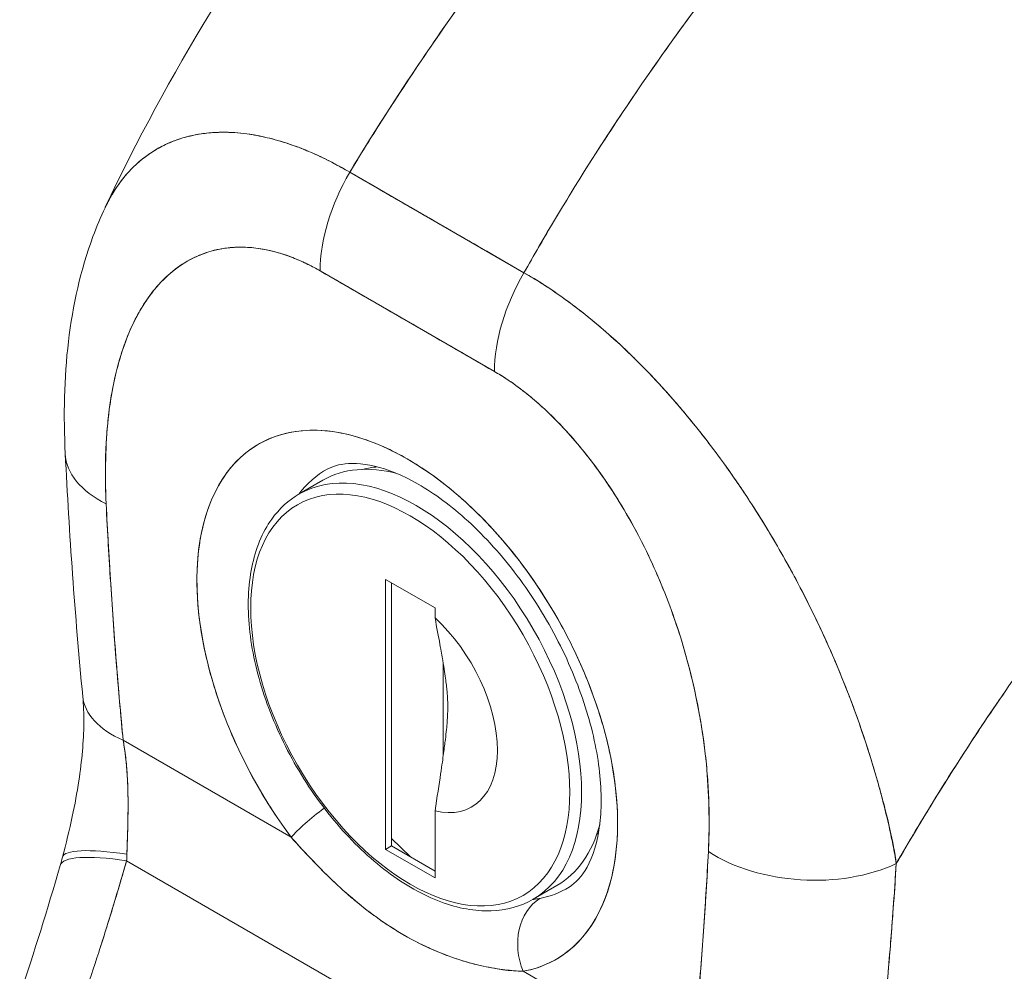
# Model space of a CAD drawing. Header units: inches. Extents: x 11 to 361, y 7 to 222.
# Tile 137 of 174: x 339.037 to 339.907, y 72.445 to 73.286. Entities that reach past the tile are written whole.
import ezdxf

# ---------------------------------------------------------------- set-up
doc = ezdxf.new("R2010")
doc.units = ezdxf.units.IN
doc.header["$LTSCALE"] = 22
doc.header["$MEASUREMENT"] = 0
doc.layers.add('Visible (ANSI)', color=7, linetype='Continuous', lineweight=5)
doc.layers.add('Visible Narrow (ANSI)', color=7, linetype='Continuous', lineweight=5)

msp = doc.modelspace()

# ---------------------------------------------------------------- linework, layer by layer
at = {"layer": 'Visible (ANSI)'}
for p, q in [((339.21864, 73.18637), (339.21865, 73.18638)), ((339.32891, 73.15109), (339.4828, 73.06224)), ((339.45545, 73.07804), (339.45545, 73.07803)), ((339.46642, 73.0717), (339.46642, 73.0717)), ((339.46644, 73.0717), (339.46644, 73.07169)), ((339.45667, 72.97513), (339.30279, 73.06397)), ((339.5001, 73.05186), (339.5001, 73.0518)), ((339.46678, 73.02811), (339.46678, 73.02811)), ((339.59043, 72.97653), (339.59042, 72.97653)), ((339.59086, 72.97609), (339.59085, 72.97608)), ((339.59208, 72.97481), (339.59209, 72.97481)), ((339.59883, 72.96771), (339.59882, 72.96771)), ((339.60441, 72.96167), (339.60441, 72.96166)), ((339.28428, 72.86693), (339.30528, 72.87905)), ((339.56826, 72.85785), (339.56826, 72.85785)), ((339.57029, 72.8545), (339.57029, 72.85449)), ((339.68561, 72.85522), (339.68561, 72.85522)), ((339.40422, 72.76627), (339.36048, 72.79153)), ((339.36048, 72.79153), (339.36048, 72.5531)), ((339.36573, 72.7885), (339.36573, 72.55613)), ((339.40422, 72.75756), (339.40422, 72.76627)), ((339.7464, 72.74431), (339.74638, 72.7443)), ((339.62079, 72.74106), (339.62078, 72.74105)), ((339.75379, 72.72794), (339.75377, 72.72793)), ((339.41149, 72.63584), (339.41149, 72.71718)), ((339.20563, 72.70918), (339.20563, 72.70918)), ((339.21317, 72.68462), (339.21318, 72.68462)), ((339.11748, 72.65529), (339.11748, 72.65529)), ((339.12882, 72.6494), (339.27726, 72.5637)), ((339.27726, 72.5637), (339.12882, 72.6494)), ((339.64602, 72.59591), (339.6459, 72.59598)), ((339.40422, 72.52784), (339.40422, 72.58707)), ((339.80057, 72.59249), (339.80073, 72.5924)), ((339.80073, 72.5924), (339.80057, 72.59249)), ((339.54855, 72.56736), (339.54716, 72.56655)), ((339.36573, 72.56263), (339.38262, 72.54638)), ((339.80816, 72.55909), (339.80816, 72.56065)), ((339.80816, 72.56065), (339.80816, 72.55909)), ((339.36048, 72.5531), (339.36573, 72.55613)), ((339.36048, 72.5531), (339.40422, 72.52784)), ((339.36573, 72.55613), (339.40422, 72.53391)), ((339.13187, 72.54294), (339.57311, 72.28819)), ((339.57311, 72.28819), (339.13187, 72.54294)), ((339.81088, 72.54448), (339.81098, 72.54452)), ((339.81088, 72.54448), (339.81098, 72.54452)), ((339.49092, 72.50902), (339.51192, 72.52115)), ((339.81025, 72.51995), (339.81023, 72.51994)), ((339.48219, 72.44538), (339.63063, 72.35968)), ((339.63063, 72.35968), (339.48219, 72.44538))]:
    msp.add_line(p, q, dxfattribs=at)
for centre, major_axis, ratio, start_param, end_param in [((339.39027, 73.11451), (0.06186, 0.10715), 0.57735, 1.562726, 2.356453), ((339.39027, 73.11449), (-0.06188, -0.10715), 0.577266, 4.70421, 5.49786), ((339.41473, 73.12345), (-0.03712, 0), 0.57736, 1.548272, 1.551216), ((339.41473, 73.12345), (0.03712, 0), 0.57735, 4.689867, 4.692811), ((339.41473, 73.10299), (-0.03712, 0), 0.57735, 2.308533, 2.309315), ((339.41473, 73.10299), (0.03712, 0), 0.57735, 5.450127, 5.45091), ((339.37972, -39.85376), (-69.12052, 119.72025), 0.57735, 5.497, 5.498574), ((339.54416, 73.02566), (-0.06186, -0.10715), 0.57735, 4.704318, 5.498045), ((339.54417, 73.02563), (0.06185, 0.10717), 0.577435, 1.562471, 2.356121), ((339.53722, 73.05273), (-0.03712, 0), 0.57735, 0.04153, 0.044681), ((339.53722, 73.05273), (-0.03712, 0), 0.57735, 0.041531, 0.044682), ((339.37972, 72.68343), (-0.13134, 0.22749), 0.57735, 2.940552, 8.055022), ((339.20129, 72.90862), (-0.12358, -0.00623), 0.541783, 6.283182, 7.040397), ((339.20129, 72.90862), (-0.12358, -0.00623), 0.541783, 6.283182, 7.040397), ((339.41357, 72.70297), (-0.10661, 0.18465), 0.57735, 6.259804, 6.532281), ((339.4086, 72.7001), (-0.10332, 0.17895), 0.57735, 5.761032, 6.283185), ((339.42347, 72.70869), (-0.09992, 0.17306), 0.57735, 6.015642, 6.124284), ((339.38235, 72.68494), (0.05444, -0.0943), 0.57735, 5.785845, 8.351322), ((339.21631, 72.69991), (-0.12316, -0.01185), 0.505929, 6.283183, 7.016495), ((339.21631, 72.69991), (-0.12317, -0.01185), 0.505929, 0.000005, 0.733312), ((339.31225, 72.5839), (0.03968, 0.02959), 0.163043, 1.598343, 2.516493), ((339.31225, 72.5839), (-0.03968, -0.02959), 0.163045, 4.739933, 5.658082), ((339.4086, 72.7001), (0.10332, -0.17895), 0.57735, 0, 0.522153), ((339.78554, 72.5909), (0.03712, 0), 0.577349, 5.272768, 5.281544), ((339.19499, 72.51486), (-0.11969, 0.03136), 0.165118, 5.308103, 6.283185), ((339.19499, 72.51486), (-0.11969, 0.03136), 0.165118, 5.308103, 6.283185), ((339.73315, 72.60156), (-0.12356, 0.00661), 0.61085, 0.817169, 2.290598), ((339.73315, 72.60156), (0.12356, -0.00661), 0.61085, 3.958762, 5.432191), ((339.19213, 72.50449), (-0.11886, 0.03439), 0.196019, 5.299802, 6.283181), ((339.19213, 72.50449), (-0.11886, 0.03439), 0.196019, 5.299804, 6.283182), ((339.02526, 72.59299), (0.03568, -0.1696), 0.594588, 1.149209, 1.184921), ((339.02535, 72.59302), (0.03562, -0.16963), 0.594044, 1.149425, 1.185133), ((339.41357, 72.70297), (0.10661, -0.18465), 0.57735, 6.082145, 6.306567), ((339.51719, 72.46558), (-0.00907, 0.04866), 0.800052, 0.308287, 1.846032), ((339.51719, 72.46558), (-0.00907, 0.04866), 0.800052, 0.308287, 1.846031)]:
    msp.add_ellipse(centre, major_axis=major_axis, ratio=ratio, start_param=start_param, end_param=end_param, dxfattribs=at)
for points, knots in [([(339.11306, 73.12024), (339.16848, 73.23781), (339.23795, 73.35009), (339.37667, 73.53493), (339.44432, 73.61216), (339.51522, 73.68242)], [0.00217, 0.00217, 0.00217, 0.00217, 1.578022, 1.578022, 2.853503, 2.853503, 2.853503, 2.853503]), ([(339.76637, 73.68402), (339.73118, 73.65182), (339.69758, 73.61909), (339.6656, 73.58614), (339.63361, 73.5532), (339.60324, 73.52005), (339.57446, 73.48696), (339.54568, 73.45387), (339.5185, 73.42085), (339.49288, 73.38812), (339.46725, 73.35539), (339.44319, 73.32297), (339.42063, 73.29103), (339.39807, 73.2591), (339.37701, 73.22765), (339.35737, 73.19686), (339.34753, 73.18144), (339.33806, 73.16617), (339.32892, 73.15108)], [0, 0, 0, 0, 0.181782, 0.181782, 0.181782, 0.363564, 0.363564, 0.363564, 0.545346, 0.545346, 0.545346, 0.727128, 0.727128, 0.727128, 0.90891, 0.90891, 0.90891, 1, 1, 1, 1]), ([(339.32892, 73.15108), (339.34142, 73.17172), (339.35456, 73.1927), (339.36838, 73.21397), (339.38225, 73.23531), (339.39681, 73.25695), (339.41206, 73.27883), (339.42732, 73.30071), (339.44329, 73.32283), (339.45998, 73.34514), (339.47667, 73.36745), (339.49409, 73.38994), (339.51225, 73.41255), (339.53041, 73.43515), (339.54931, 73.45787), (339.56897, 73.48063), (339.58863, 73.50338), (339.60904, 73.52618), (339.63021, 73.54892), (339.65139, 73.57167), (339.67332, 73.59436), (339.69602, 73.61691), (339.71871, 73.63946), (339.74216, 73.66187), (339.76637, 73.68402)], [0, 0, 0, 0, 0.12462, 0.12462, 0.12462, 0.249674, 0.249674, 0.249674, 0.374729, 0.374729, 0.374729, 0.499784, 0.499784, 0.499784, 0.624839, 0.624839, 0.624839, 0.749894, 0.749894, 0.749894, 0.874949, 0.874949, 0.874949, 1, 1, 1, 1]), ([(339.90695, 73.60286), (339.88318, 73.58045), (339.86019, 73.55778), (339.83796, 73.53496), (339.81573, 73.51214), (339.79428, 73.48917), (339.77361, 73.46613), (339.75293, 73.4431), (339.73303, 73.42001), (339.7139, 73.39695), (339.69477, 73.37389), (339.67641, 73.35086), (339.6588, 73.32793), (339.64119, 73.30501), (339.62434, 73.28219), (339.60824, 73.25955), (339.59213, 73.2369), (339.57676, 73.21443), (339.56211, 73.1922), (339.54747, 73.16996), (339.53354, 73.14797), (339.52031, 73.12625), (339.50712, 73.10462), (339.49463, 73.08326), (339.4828, 73.06224)], [0, 0, 0, 0, 0.125051, 0.125051, 0.125051, 0.250106, 0.250106, 0.250106, 0.375161, 0.375161, 0.375161, 0.500216, 0.500216, 0.500216, 0.625271, 0.625271, 0.625271, 0.750326, 0.750326, 0.750326, 0.87538, 0.87538, 0.87538, 1, 1, 1, 1]), ([(339.4828, 73.06224), (339.49145, 73.07761), (339.50045, 73.09315), (339.50982, 73.10885), (339.52851, 73.14019), (339.54866, 73.17215), (339.57034, 73.2046), (339.59202, 73.23704), (339.61523, 73.26996), (339.64003, 73.30316), (339.66483, 73.33636), (339.69123, 73.36984), (339.71924, 73.40337), (339.74726, 73.4369), (339.77691, 73.47047), (339.80819, 73.50382), (339.83948, 73.53717), (339.8724, 73.57028), (339.90695, 73.60286)], [0, 0, 0, 0, 0.09109, 0.09109, 0.09109, 0.272872, 0.272872, 0.272872, 0.454654, 0.454654, 0.454654, 0.636436, 0.636436, 0.636436, 0.818218, 0.818218, 0.818218, 1, 1, 1, 1]), ([(339.90695, 73.60286), (339.91248, 73.59967), (339.91879, 73.59585), (339.92542, 73.59157), (339.92803, 73.58988), (339.93069, 73.58813), (339.93337, 73.58632), (339.93835, 73.58296), (339.94341, 73.5794), (339.94858, 73.57562), (339.95325, 73.57219), (339.95802, 73.56857), (339.96291, 73.56472), (339.96705, 73.56146), (339.97127, 73.55804), (339.97557, 73.55444), (339.98199, 73.54906), (339.98858, 73.5433), (339.99533, 73.53711), (339.99865, 73.53407), (340.002, 73.53092), (340.00539, 73.52767), (340.01352, 73.51986), (340.02186, 73.51143), (340.03039, 73.50228), (340.03255, 73.49996), (340.03473, 73.49759), (340.03692, 73.49517), (340.04696, 73.48408), (340.05724, 73.47199), (340.06767, 73.45877), (340.06808, 73.45826), (340.06848, 73.45775), (340.06888, 73.45724), (340.07914, 73.44417), (340.08954, 73.43), (340.10002, 73.4145), (340.10212, 73.41139), (340.10422, 73.40823), (340.10633, 73.40501), (340.11395, 73.39336), (340.12159, 73.38099), (340.12908, 73.368), (340.13439, 73.35879), (340.13963, 73.34926), (340.14473, 73.33949), (340.14823, 73.33278), (340.15167, 73.32596), (340.15502, 73.31904), (340.16292, 73.30273), (340.17032, 73.28593), (340.17698, 73.26919), (340.17742, 73.2681), (340.17784, 73.26702), (340.17827, 73.26593), (340.1843, 73.25058), (340.1897, 73.23529), (340.1945, 73.22), (340.19749, 73.21048), (340.20024, 73.20097), (340.20276, 73.19145), (340.20439, 73.1853), (340.20593, 73.17915), (340.20735, 73.17302), (340.2108, 73.15821), (340.21363, 73.14359), (340.2158, 73.1296), (340.21636, 73.12604), (340.21687, 73.12252), (340.21733, 73.11905), (340.21866, 73.10926), (340.21965, 73.09986), (340.22036, 73.09087), (340.22129, 73.07898), (340.22171, 73.06783), (340.22173, 73.05753)], [0, 0, 0, 0, 0.065233, 0.065233, 0.065233, 0.090909, 0.090909, 0.090909, 0.138606, 0.138606, 0.138606, 0.181818, 0.181818, 0.181818, 0.218295, 0.218295, 0.218295, 0.272727, 0.272727, 0.272727, 0.299488, 0.299488, 0.299488, 0.363636, 0.363636, 0.363636, 0.379913, 0.379913, 0.379913, 0.454545, 0.454545, 0.454545, 0.457429, 0.457429, 0.457429, 0.530754, 0.530754, 0.530754, 0.545455, 0.545455, 0.545455, 0.598649, 0.598649, 0.598649, 0.636364, 0.636364, 0.636364, 0.662242, 0.662242, 0.662242, 0.723318, 0.723318, 0.723318, 0.727273, 0.727273, 0.727273, 0.783303, 0.783303, 0.783303, 0.818182, 0.818182, 0.818182, 0.840721, 0.840721, 0.840721, 0.895221, 0.895221, 0.895221, 0.909091, 0.909091, 0.909091, 0.94822, 0.94822, 0.94822, 1, 1, 1, 1]), ([(339.11282, 73.11975), (339.11476, 73.12386), (339.11685, 73.12779), (339.11907, 73.13152), (339.12378, 73.13944), (339.12909, 73.14648), (339.13493, 73.15265), (339.1352, 73.15293), (339.13547, 73.15322), (339.13574, 73.1535), (339.14158, 73.15954), (339.14793, 73.16473), (339.1547, 73.16908), (339.15843, 73.17148), (339.16229, 73.17362), (339.16626, 73.1755), (339.1695, 73.17704), (339.17281, 73.17841), (339.17619, 73.17961), (339.18321, 73.18211), (339.19054, 73.1839), (339.19811, 73.18501), (339.1995, 73.18522), (339.2009, 73.1854), (339.2023, 73.18555), (339.20798, 73.18619), (339.21378, 73.18645), (339.2197, 73.18636), (339.22655, 73.18625), (339.23354, 73.18565), (339.24065, 73.18459), (339.24118, 73.18451), (339.24172, 73.18443), (339.24225, 73.18435), (339.24833, 73.18338), (339.25449, 73.18208), (339.26072, 73.18044), (339.26698, 73.1788), (339.27331, 73.17683), (339.2797, 73.17453), (339.2814, 73.17391), (339.28311, 73.17328), (339.28482, 73.17262), (339.28899, 73.17101), (339.29319, 73.16927), (339.2974, 73.16739), (339.30287, 73.16496), (339.30836, 73.16231), (339.31387, 73.15944), (339.31889, 73.15682), (339.32392, 73.15403), (339.32891, 73.15109)], [0.3348938, 0.3348938, 0.3348938, 0.3348938, 0.3688988, 0.3688988, 0.3688988, 0.4411046, 0.4411046, 0.4411046, 0.4444444, 0.4444444, 0.4444444, 0.5160884, 0.5160884, 0.5160884, 0.5555556, 0.5555556, 0.5555556, 0.5876754, 0.5876754, 0.5876754, 0.6544159, 0.6544159, 0.6544159, 0.6666667, 0.6666667, 0.6666667, 0.7161429, 0.7161429, 0.7161429, 0.7734695, 0.7734695, 0.7734695, 0.7777778, 0.7777778, 0.7777778, 0.8266877, 0.8266877, 0.8266877, 0.8758248, 0.8758248, 0.8758248, 0.8888889, 0.8888889, 0.8888889, 0.9207769, 0.9207769, 0.9207769, 0.9621735, 0.9621735, 0.9621735, 0.999975, 0.999975, 0.999975, 0.999975]), ([(339.32892, 73.15108), (339.32344, 73.15441), (339.31727, 73.15781), (339.31078, 73.16108), (339.30538, 73.16379), (339.29976, 73.16641), (339.29413, 73.16883), (339.2924, 73.16957), (339.29066, 73.17029), (339.28893, 73.17099), (339.28082, 73.17427), (339.27265, 73.17712), (339.26431, 73.17946), (339.26161, 73.18022), (339.25889, 73.18093), (339.25614, 73.18158), (339.25016, 73.183), (339.24409, 73.18416), (339.23796, 73.18498), (339.23076, 73.18594), (339.22347, 73.18645), (339.21616, 73.18638), (339.21444, 73.18636), (339.21272, 73.18632), (339.21101, 73.18624), (339.20211, 73.18583), (339.19324, 73.18454), (339.18468, 73.18225), (339.18188, 73.1815), (339.17911, 73.18065), (339.17639, 73.17968), (339.17081, 73.17771), (339.1654, 73.17528), (339.1602, 73.17238), (339.15717, 73.17069), (339.15421, 73.16884), (339.15134, 73.16683), (339.14795, 73.16446), (339.14468, 73.16188), (339.14153, 73.15907), (339.14057, 73.1582), (339.13961, 73.15732), (339.13867, 73.15641), (339.13216, 73.15017), (339.12624, 73.14292), (339.12101, 73.13468), (339.11884, 73.13126), (339.11679, 73.12767), (339.11487, 73.1239), (339.11417, 73.12254), (339.11349, 73.12116), (339.11283, 73.11975)], [0, 0, 0, 0, 0.060624, 0.060624, 0.060624, 0.1111111, 0.1111111, 0.1111111, 0.1265869, 0.1265869, 0.1265869, 0.1987914, 0.1987914, 0.1987914, 0.2222222, 0.2222222, 0.2222222, 0.273294, 0.273294, 0.273294, 0.3333333, 0.3333333, 0.3333333, 0.3474368, 0.3474368, 0.3474368, 0.4205222, 0.4205222, 0.4205222, 0.4444444, 0.4444444, 0.4444444, 0.4933991, 0.4933991, 0.4933991, 0.5219496, 0.5219496, 0.5219496, 0.5555556, 0.5555556, 0.5555556, 0.5658861, 0.5658861, 0.5658861, 0.6371166, 0.6371166, 0.6371166, 0.6666667, 0.6666667, 0.6666667, 0.6773608, 0.6773608, 0.6773608, 0.6773608]), ([(339.4828, 73.06224), (339.47343, 73.06766), (339.46342, 73.07343), (339.45441, 73.07864), (339.45234, 73.07984), (339.45033, 73.081), (339.44836, 73.08214), (339.44177, 73.08595), (339.43556, 73.08955), (339.42946, 73.09308), (339.42845, 73.09366), (339.42743, 73.09425), (339.42641, 73.09484), (339.42148, 73.0977), (339.41659, 73.10053), (339.41189, 73.10325), (339.4099, 73.1044), (339.40792, 73.10554), (339.40589, 73.10672), (339.40384, 73.1079), (339.40185, 73.10905), (339.39984, 73.1102), (339.39515, 73.11291), (339.39025, 73.11573), (339.38532, 73.11857), (339.3843, 73.11915), (339.38329, 73.11974), (339.38228, 73.12032), (339.37618, 73.12383), (339.36997, 73.12741), (339.36337, 73.13121), (339.36141, 73.13234), (339.3594, 73.1335), (339.35733, 73.1347), (339.34831, 73.1399), (339.3383, 73.14568), (339.32892, 73.15108)], [0, 0, 0, 0, 0.166667, 0.166667, 0.166667, 0.20499, 0.20499, 0.20499, 0.333333, 0.333333, 0.333333, 0.354537, 0.354537, 0.354537, 0.456696, 0.456696, 0.456696, 0.5, 0.5, 0.5, 0.543586, 0.543586, 0.543586, 0.645594, 0.645594, 0.645594, 0.666667, 0.666667, 0.666667, 0.795017, 0.795017, 0.795017, 0.833333, 0.833333, 0.833333, 1, 1, 1, 1]), ([(339.07771, 72.9024), (339.07432, 72.96968), (339.08043, 73.03552), (339.10538, 73.10298), (339.10891, 73.11144), (339.11282, 73.11975)], [0, 0, 0, 0, 0.923921, 0.923921, 1.05904, 1.05904, 1.05904, 1.05904]), ([(339.30278, 73.06397), (339.29155, 73.07051), (339.28037, 73.0755), (339.26917, 73.07901), (339.25798, 73.08252), (339.24676, 73.08456), (339.23575, 73.08488), (339.22474, 73.0852), (339.21394, 73.0838), (339.20354, 73.08049), (339.19314, 73.07718), (339.18313, 73.07195), (339.17376, 73.06457), (339.1644, 73.05719), (339.15567, 73.04765), (339.1479, 73.0357), (339.14013, 73.02375), (339.13332, 73.00939), (339.12779, 72.99238), (339.12226, 72.97536), (339.11801, 72.95569), (339.11561, 72.93332), (339.11322, 72.91095), (339.11268, 72.88587), (339.1138, 72.85811)], [0, 0, 0, 0, 0.125, 0.125, 0.125, 0.25, 0.25, 0.25, 0.375, 0.375, 0.375, 0.5, 0.5, 0.5, 0.625, 0.625, 0.625, 0.75, 0.75, 0.75, 0.875, 0.875, 0.875, 1, 1, 1, 1]), ([(339.30278, 73.06397), (339.29918, 73.06605), (339.29561, 73.06797), (339.29204, 73.06973), (339.28809, 73.07169), (339.28416, 73.07345), (339.28024, 73.07503), (339.27595, 73.07676), (339.27168, 73.07826), (339.26744, 73.07953), (339.26276, 73.08094), (339.25813, 73.08207), (339.25356, 73.08292), (339.24853, 73.08386), (339.24358, 73.08446), (339.23873, 73.08474), (339.23338, 73.08504), (339.22815, 73.08493), (339.22306, 73.08445), (339.22113, 73.08427), (339.21921, 73.08403), (339.21732, 73.08373), (339.21369, 73.08317), (339.21014, 73.0824), (339.20667, 73.08144), (339.20078, 73.0798), (339.19513, 73.07759), (339.18976, 73.07485), (339.18376, 73.07179), (339.17809, 73.06808), (339.17279, 73.06379), (339.16697, 73.05907), (339.16157, 73.05365), (339.15662, 73.04763), (339.15574, 73.04656), (339.15488, 73.04548), (339.15403, 73.04437), (339.15002, 73.03917), (339.14633, 73.03355), (339.14295, 73.02756), (339.13918, 73.02088), (339.13579, 73.01373), (339.13277, 73.00618), (339.13003, 72.99934), (339.12759, 72.99217), (339.12544, 72.98471), (339.1235, 72.97795), (339.1218, 72.97095), (339.12033, 72.96374), (339.12031, 72.96366), (339.1203, 72.96358), (339.12028, 72.9635), (339.11896, 72.95701), (339.11783, 72.95034), (339.11688, 72.94353), (339.11601, 72.93721), (339.11528, 72.93077), (339.11472, 72.92423), (339.1142, 72.91824), (339.11381, 72.91216), (339.11354, 72.90599), (339.11329, 72.90034), (339.11315, 72.89462), (339.11311, 72.88883), (339.11308, 72.88354), (339.11312, 72.87821), (339.11325, 72.87283), (339.11337, 72.86795), (339.11355, 72.86304), (339.1138, 72.85811)], [0, 0, 0, 0, 0.029834, 0.029834, 0.029834, 0.0628, 0.0628, 0.0628, 0.098961, 0.098961, 0.098961, 0.138922, 0.138922, 0.138922, 0.182924, 0.182924, 0.182924, 0.2315, 0.2315, 0.2315, 0.25, 0.25, 0.25, 0.285426, 0.285426, 0.285426, 0.34571, 0.34571, 0.34571, 0.413032, 0.413032, 0.413032, 0.486895, 0.486895, 0.486895, 0.5, 0.5, 0.5, 0.561624, 0.561624, 0.561624, 0.630381, 0.630381, 0.630381, 0.692757, 0.692757, 0.692757, 0.749381, 0.749381, 0.749381, 0.75, 0.75, 0.75, 0.800969, 0.800969, 0.800969, 0.848199, 0.848199, 0.848199, 0.891486, 0.891486, 0.891486, 0.931106, 0.931106, 0.931106, 0.967268, 0.967268, 0.967268, 1, 1, 1, 1]), ([(339.81156, 72.54045), (339.81026, 72.55009), (339.80838, 72.56022), (339.80598, 72.57091), (339.80351, 72.58199), (339.80048, 72.59366), (339.79702, 72.60604), (339.79695, 72.60631), (339.79687, 72.60658), (339.79679, 72.60685), (339.79326, 72.61944), (339.78926, 72.63274), (339.78484, 72.64634), (339.78268, 72.65298), (339.78042, 72.65969), (339.77807, 72.66641), (339.7758, 72.67288), (339.77345, 72.67936), (339.77102, 72.6858), (339.7704, 72.68746), (339.76977, 72.68911), (339.76913, 72.69075), (339.76303, 72.7066), (339.75646, 72.72221), (339.7495, 72.73754), (339.74544, 72.74649), (339.74125, 72.75534), (339.73693, 72.76412), (339.73343, 72.77123), (339.72985, 72.77828), (339.72619, 72.78526), (339.71775, 72.8014), (339.7089, 72.81718), (339.69972, 72.83248), (339.69867, 72.83424), (339.69761, 72.83599), (339.69655, 72.83773), (339.6919, 72.84536), (339.68717, 72.85287), (339.68237, 72.86024), (339.67855, 72.86611), (339.67468, 72.8719), (339.67078, 72.87759), (339.66448, 72.88678), (339.65807, 72.89572), (339.65159, 72.9044), (339.64783, 72.90943), (339.64405, 72.91437), (339.64025, 72.91922), (339.62993, 72.93239), (339.6195, 72.94483), (339.60924, 72.95632), (339.60765, 72.95809), (339.60607, 72.95985), (339.60449, 72.96158), (339.59577, 72.97115), (339.58718, 72.98001), (339.57881, 72.98819), (339.57228, 72.99457), (339.56587, 73.00055), (339.55961, 73.00614), (339.55639, 73.00903), (339.5532, 73.0118), (339.55006, 73.01449), (339.54111, 73.02212), (339.53243, 73.02901), (339.52393, 73.03531), (339.52222, 73.03658), (339.52052, 73.03783), (339.51883, 73.03905), (339.51284, 73.04337), (339.50694, 73.04742), (339.50131, 73.05108), (339.49468, 73.05539), (339.48842, 73.05916), (339.4828, 73.06224)], [0, 0, 0, 0, 0.053972, 0.053972, 0.053972, 0.109887, 0.109887, 0.109887, 0.111111, 0.111111, 0.111111, 0.16784, 0.16784, 0.16784, 0.195541, 0.195541, 0.195541, 0.222222, 0.222222, 0.222222, 0.229068, 0.229068, 0.229068, 0.294927, 0.294927, 0.294927, 0.333333, 0.333333, 0.333333, 0.364421, 0.364421, 0.364421, 0.436204, 0.436204, 0.436204, 0.444444, 0.444444, 0.444444, 0.480497, 0.480497, 0.480497, 0.509227, 0.509227, 0.509227, 0.555556, 0.555556, 0.555556, 0.582389, 0.582389, 0.582389, 0.655375, 0.655375, 0.655375, 0.666667, 0.666667, 0.666667, 0.729054, 0.729054, 0.729054, 0.777778, 0.777778, 0.777778, 0.802917, 0.802917, 0.802917, 0.874492, 0.874492, 0.874492, 0.888889, 0.888889, 0.888889, 0.939873, 0.939873, 0.939873, 1, 1, 1, 1]), ([(339.4828, 73.06224), (339.48808, 73.05925), (339.49343, 73.05604), (339.49881, 73.05262), (339.50472, 73.04887), (339.51067, 73.04486), (339.51664, 73.04061), (339.5205, 73.03786), (339.52438, 73.03501), (339.52826, 73.03207), (339.53091, 73.03005), (339.53356, 73.02799), (339.53621, 73.02589), (339.54336, 73.02022), (339.5505, 73.01423), (339.55764, 73.00791), (339.56313, 73.00305), (339.56861, 72.998), (339.57408, 72.99276), (339.57633, 72.99061), (339.57857, 72.98843), (339.58082, 72.98621), (339.58916, 72.97798), (339.59747, 72.96931), (339.60573, 72.96021), (339.61028, 72.9552), (339.61481, 72.95006), (339.61933, 72.94479), (339.62364, 72.93975), (339.62794, 72.93459), (339.63222, 72.92932), (339.64157, 72.91778), (339.6508, 72.9057), (339.65985, 72.89314), (339.66091, 72.89166), (339.66197, 72.89018), (339.66303, 72.88869), (339.67163, 72.87657), (339.68005, 72.86402), (339.68825, 72.85108), (339.69356, 72.8427), (339.69877, 72.83417), (339.70388, 72.82548), (339.70805, 72.81838), (339.71215, 72.81119), (339.71617, 72.80391), (339.72443, 72.78896), (339.73236, 72.77363), (339.73989, 72.75802), (339.74013, 72.75753), (339.74037, 72.75704), (339.7406, 72.75655), (339.74686, 72.74353), (339.75283, 72.73033), (339.75849, 72.71699), (339.76313, 72.70603), (339.76757, 72.69497), (339.77175, 72.68388), (339.77215, 72.68282), (339.77255, 72.68176), (339.77294, 72.6807), (339.77689, 72.67012), (339.78061, 72.6595), (339.7841, 72.64893), (339.78716, 72.63964), (339.79004, 72.63039), (339.79272, 72.62122), (339.79379, 72.61758), (339.79482, 72.61396), (339.79583, 72.61035), (339.79707, 72.60587), (339.79827, 72.60141), (339.79942, 72.59697), (339.80128, 72.58982), (339.80301, 72.58273), (339.8046, 72.57572), (339.80604, 72.56942), (339.80736, 72.56318), (339.80857, 72.557), (339.80966, 72.55143), (339.81066, 72.54592), (339.81156, 72.54045)], [0, 0, 0, 0, 0.039552, 0.039552, 0.039552, 0.082978, 0.082978, 0.082978, 0.111111, 0.111111, 0.111111, 0.130351, 0.130351, 0.130351, 0.182269, 0.182269, 0.182269, 0.222222, 0.222222, 0.222222, 0.238631, 0.238631, 0.238631, 0.299677, 0.299677, 0.299677, 0.333333, 0.333333, 0.333333, 0.365563, 0.365563, 0.365563, 0.436149, 0.436149, 0.436149, 0.444444, 0.444444, 0.444444, 0.511902, 0.511902, 0.511902, 0.555556, 0.555556, 0.555556, 0.591194, 0.591194, 0.591194, 0.664363, 0.664363, 0.664363, 0.666667, 0.666667, 0.666667, 0.727664, 0.727664, 0.727664, 0.777778, 0.777778, 0.777778, 0.782558, 0.782558, 0.782558, 0.830295, 0.830295, 0.830295, 0.872238, 0.872238, 0.872238, 0.888889, 0.888889, 0.888889, 0.909568, 0.909568, 0.909568, 0.942962, 0.942962, 0.942962, 0.972975, 0.972975, 0.972975, 1, 1, 1, 1]), ([(340.22173, 73.05753), (340.20068, 73.03792), (340.1803, 73.01812), (340.16062, 72.99823), (340.13791, 72.97529), (340.11611, 72.95224), (340.09522, 72.92922), (340.07433, 72.90619), (340.05434, 72.8832), (340.03525, 72.86035), (340.01616, 72.83751), (339.99795, 72.81481), (339.98061, 72.79237), (339.96327, 72.76993), (339.94679, 72.74775), (339.93114, 72.7259), (339.91549, 72.70406), (339.90067, 72.68256), (339.88664, 72.66148), (339.87261, 72.6404), (339.85937, 72.61973), (339.84687, 72.59954), (339.83437, 72.57935), (339.82262, 72.55964), (339.81156, 72.54045)], [0, 0, 0, 0, 0.110185, 0.110185, 0.110185, 0.237301, 0.237301, 0.237301, 0.364418, 0.364418, 0.364418, 0.491534, 0.491534, 0.491534, 0.618651, 0.618651, 0.618651, 0.745767, 0.745767, 0.745767, 0.872884, 0.872884, 0.872884, 1, 1, 1, 1]), ([(339.81156, 72.54045), (339.81301, 72.54296), (339.81447, 72.54548), (339.81594, 72.548), (339.82681, 72.56669), (339.83833, 72.58587), (339.85056, 72.60548), (339.86279, 72.62509), (339.87571, 72.64515), (339.88938, 72.66558), (339.90305, 72.68602), (339.91746, 72.70685), (339.93264, 72.72799), (339.94782, 72.74913), (339.96378, 72.77059), (339.98055, 72.79229), (339.99732, 72.81399), (340.01489, 72.83593), (340.03329, 72.85801), (340.0517, 72.88009), (340.07093, 72.90232), (340.09102, 72.92458), (340.1111, 72.94684), (340.13203, 72.96913), (340.15382, 72.99133), (340.1756, 73.01354), (340.19824, 73.03565), (340.22173, 73.05753)], [0, 0, 0, 0, 0.016632, 0.016632, 0.016632, 0.139553, 0.139553, 0.139553, 0.262474, 0.262474, 0.262474, 0.385395, 0.385395, 0.385395, 0.508316, 0.508316, 0.508316, 0.631237, 0.631237, 0.631237, 0.754158, 0.754158, 0.754158, 0.877079, 0.877079, 0.877079, 1, 1, 1, 1]), ([(339.64565, 72.55104), (339.64678, 72.57751), (339.64623, 72.60321), (339.64384, 72.62835), (339.64144, 72.6535), (339.63718, 72.67809), (339.63165, 72.7015), (339.62612, 72.7249), (339.61931, 72.74712), (339.61154, 72.76804), (339.60377, 72.78895), (339.59505, 72.80856), (339.58568, 72.82676), (339.57631, 72.84496), (339.5663, 72.86174), (339.5559, 72.87706), (339.5455, 72.89238), (339.53471, 72.90624), (339.5237, 72.91864), (339.51269, 72.93103), (339.50147, 72.94194), (339.49027, 72.95136), (339.47907, 72.96078), (339.4679, 72.96869), (339.45667, 72.97512)], [0, 0, 0, 0, 0.125, 0.125, 0.125, 0.25, 0.25, 0.25, 0.375, 0.375, 0.375, 0.5, 0.5, 0.5, 0.625, 0.625, 0.625, 0.75, 0.75, 0.75, 0.875, 0.875, 0.875, 1, 1, 1, 1]), ([(339.64565, 72.55104), (339.64592, 72.55595), (339.6461, 72.56092), (339.64622, 72.56593), (339.64634, 72.57144), (339.64638, 72.57701), (339.64632, 72.58262), (339.64626, 72.58879), (339.64609, 72.59502), (339.64579, 72.6013), (339.64547, 72.60823), (339.64501, 72.61523), (339.6444, 72.62229), (339.64372, 72.63012), (339.64286, 72.63804), (339.64181, 72.64602), (339.64104, 72.65196), (339.64016, 72.65792), (339.63917, 72.66392), (339.63868, 72.6669), (339.63817, 72.66988), (339.63762, 72.67286), (339.63581, 72.68288), (339.6337, 72.69296), (339.63128, 72.70309), (339.6286, 72.71432), (339.62553, 72.72561), (339.62208, 72.73691), (339.61827, 72.74937), (339.61399, 72.76182), (339.60921, 72.77422), (339.60798, 72.7774), (339.60672, 72.78058), (339.60543, 72.78375), (339.60154, 72.79328), (339.59737, 72.80276), (339.59291, 72.81214), (339.58752, 72.82348), (339.5817, 72.83466), (339.57549, 72.84557), (339.56995, 72.85531), (339.56409, 72.86483), (339.55794, 72.87405), (339.55286, 72.88165), (339.54759, 72.88906), (339.54213, 72.8962), (339.54164, 72.89685), (339.54114, 72.8975), (339.54064, 72.89814), (339.53528, 72.90509), (339.52974, 72.9118), (339.52405, 72.91821), (339.51895, 72.92398), (339.51373, 72.92951), (339.50841, 72.93477), (339.5036, 72.93953), (339.49871, 72.94407), (339.49376, 72.94837), (339.48931, 72.95224), (339.4848, 72.9559), (339.48028, 72.95935), (339.47617, 72.96247), (339.47204, 72.96541), (339.4679, 72.96816), (339.46417, 72.97063), (339.46043, 72.97295), (339.45667, 72.97512)], [0, 0, 0, 0, 0.034588, 0.034588, 0.034588, 0.072613, 0.072613, 0.072613, 0.11445, 0.11445, 0.11445, 0.16066, 0.16066, 0.16066, 0.2119, 0.2119, 0.2119, 0.25, 0.25, 0.25, 0.268909, 0.268909, 0.268909, 0.332309, 0.332309, 0.332309, 0.40259, 0.40259, 0.40259, 0.480099, 0.480099, 0.480099, 0.5, 0.5, 0.5, 0.559815, 0.559815, 0.559815, 0.632197, 0.632197, 0.632197, 0.696757, 0.696757, 0.696757, 0.75, 0.75, 0.75, 0.754844, 0.754844, 0.754844, 0.806927, 0.806927, 0.806927, 0.853712, 0.853712, 0.853712, 0.896031, 0.896031, 0.896031, 0.93419, 0.93419, 0.93419, 0.968796, 0.968796, 0.968796, 1, 1, 1, 1]), ([(339.27726, 72.5637), (339.26578, 72.57908), (339.25539, 72.59506), (339.24593, 72.6119), (339.23647, 72.62874), (339.22794, 72.64643), (339.22078, 72.66421), (339.21362, 72.68199), (339.20783, 72.69986), (339.20348, 72.71746), (339.19914, 72.73506), (339.19624, 72.75239), (339.19488, 72.76901), (339.19352, 72.78563), (339.1937, 72.80154), (339.1954, 72.81635), (339.19711, 72.83116), (339.20034, 72.84486), (339.20502, 72.85713), (339.2097, 72.86939), (339.21583, 72.88022), (339.22325, 72.88934), (339.23068, 72.89846), (339.2394, 72.90587), (339.2492, 72.91139), (339.25901, 72.91691), (339.2699, 72.92054), (339.2816, 72.92219), (339.2933, 72.92384), (339.30581, 72.92351), (339.31883, 72.92121), (339.33185, 72.91891), (339.34538, 72.91464), (339.35907, 72.9085), (339.37277, 72.90236), (339.38663, 72.89436), (339.40033, 72.88469), (339.41403, 72.87502), (339.42755, 72.86367), (339.44057, 72.85094), (339.45359, 72.83821), (339.46611, 72.8241), (339.47781, 72.80894), (339.48951, 72.79378), (339.5004, 72.77758), (339.51021, 72.76073), (339.52002, 72.74389), (339.52874, 72.72641), (339.53617, 72.70872), (339.5436, 72.69103), (339.54973, 72.67313), (339.55442, 72.65546), (339.5591, 72.63779), (339.56233, 72.62035), (339.56404, 72.60358), (339.56575, 72.5868), (339.56593, 72.57068), (339.56457, 72.55563), (339.56322, 72.54058), (339.56032, 72.52658), (339.55598, 72.514), (339.55164, 72.50141), (339.54585, 72.49023), (339.53869, 72.48071), (339.53154, 72.47119), (339.52301, 72.46334), (339.51354, 72.45742), (339.50408, 72.4515), (339.49368, 72.44752), (339.48219, 72.44538)], [0, 0, 0, 0, 0.043478, 0.043478, 0.043478, 0.086957, 0.086957, 0.086957, 0.130435, 0.130435, 0.130435, 0.173913, 0.173913, 0.173913, 0.217391, 0.217391, 0.217391, 0.26087, 0.26087, 0.26087, 0.304348, 0.304348, 0.304348, 0.347826, 0.347826, 0.347826, 0.391304, 0.391304, 0.391304, 0.434783, 0.434783, 0.434783, 0.478261, 0.478261, 0.478261, 0.521739, 0.521739, 0.521739, 0.565217, 0.565217, 0.565217, 0.608696, 0.608696, 0.608696, 0.652174, 0.652174, 0.652174, 0.695652, 0.695652, 0.695652, 0.73913, 0.73913, 0.73913, 0.782609, 0.782609, 0.782609, 0.826087, 0.826087, 0.826087, 0.869565, 0.869565, 0.869565, 0.913043, 0.913043, 0.913043, 0.956522, 0.956522, 0.956522, 1, 1, 1, 1]), ([(339.52264, 72.5198), (339.5284, 72.52345), (339.53368, 72.52877), (339.54362, 72.54663), (339.54791, 72.55963), (339.55149, 72.59014), (339.55139, 72.60668), (339.54684, 72.6429), (339.54234, 72.6626), (339.52893, 72.70314), (339.51994, 72.72399), (339.49823, 72.76434), (339.4855, 72.78382), (339.45784, 72.81901), (339.44294, 72.83474), (339.41307, 72.86072), (339.39812, 72.87106), (339.37036, 72.88581), (339.35755, 72.89031), (339.33529, 72.8946), (339.32614, 72.89424), (339.31545, 72.89169), (339.31234, 72.89051), (339.30948, 72.88901)], [5.522442, 5.522442, 5.522442, 5.522442, 5.831925, 5.831925, 6.158212, 6.158212, 6.439599, 6.439599, 6.725342, 6.725342, 7.01773, 7.01773, 7.31316, 7.31316, 7.607102, 7.607102, 7.895259, 7.895259, 8.176813, 8.176813, 8.470489, 8.470489, 8.617272, 8.617272, 8.617272, 8.617272]), ([(339.49092, 72.50902), (339.47988, 72.50265), (339.4672, 72.4992), (339.43961, 72.49828), (339.42463, 72.50104), (339.39365, 72.51262), (339.37761, 72.52169), (339.34644, 72.54514), (339.3313, 72.55954), (339.3035, 72.59216), (339.29082, 72.61035), (339.26914, 72.6487), (339.26014, 72.66885), (339.24669, 72.70917), (339.24225, 72.72933), (339.23847, 72.76774), (339.23913, 72.78597), (339.24572, 72.81857), (339.25162, 72.83299), (339.26666, 72.85394), (339.27485, 72.86148), (339.28428, 72.86693)], [3.926991, 3.926991, 3.926991, 3.926991, 4.225923, 4.225923, 4.537956, 4.537956, 4.862607, 4.862607, 5.188581, 5.188581, 5.513537, 5.513537, 5.838079, 5.838079, 6.16312, 6.16312, 6.489162, 6.489162, 6.813225, 6.813225, 7.068583, 7.068583, 7.068583, 7.068583]), ([(339.1138, 72.85811), (339.11499, 72.83417), (339.11635, 72.81048), (339.11785, 72.78704), (339.11936, 72.76361), (339.12102, 72.74042), (339.12284, 72.71748), (339.12467, 72.69454), (339.12666, 72.67185), (339.12882, 72.6494)], [0, 0, 0, 0, 0.333333, 0.333333, 0.333333, 0.666667, 0.666667, 0.666667, 1, 1, 1, 1]), ([(339.1138, 72.85811), (339.11505, 72.83317), (339.11648, 72.80816), (339.11811, 72.78307), (339.11969, 72.75879), (339.12146, 72.73444), (339.12345, 72.71), (339.12508, 72.68986), (339.12687, 72.66966), (339.12882, 72.6494)], [0, 0, 0, 0, 0.361662, 0.361662, 0.361662, 0.711598, 0.711598, 0.711598, 1, 1, 1, 1]), ([(339.0753, 72.54622), (339.07838, 72.558), (339.08134, 72.57008), (339.08616, 72.59265), (339.08813, 72.60322), (339.09238, 72.6312), (339.09395, 72.64881), (339.09417, 72.67288), (339.09383, 72.68096), (339.09315, 72.68806)], [0, 0, 0, 0, 0.1502398, 0.1502398, 0.2797748, 0.2797748, 0.4990071, 0.4990071, 0.6203559, 0.6203559, 0.6203559, 0.6203559]), ([(339.12882, 72.6494), (339.12917, 72.64748), (339.1295, 72.64553), (339.1298, 72.64355), (339.13056, 72.63862), (339.13118, 72.63353), (339.13166, 72.62833), (339.13209, 72.62372), (339.13242, 72.61902), (339.13266, 72.61426), (339.13287, 72.61006), (339.133, 72.60581), (339.13308, 72.60153), (339.13315, 72.59775), (339.13318, 72.59395), (339.13316, 72.59014), (339.13315, 72.58675), (339.13311, 72.58336), (339.13304, 72.57998), (339.13298, 72.57694), (339.13291, 72.57391), (339.13282, 72.57089), (339.13275, 72.56813), (339.13266, 72.56538), (339.13257, 72.56265), (339.13248, 72.5601), (339.1324, 72.55756), (339.13231, 72.55504), (339.13224, 72.55295), (339.13218, 72.55087), (339.13212, 72.54881)], [0, 0, 0, 0, 0.063513, 0.063513, 0.063513, 0.222312, 0.222312, 0.222312, 0.363, 0.363, 0.363, 0.4873, 0.4873, 0.4873, 0.597282, 0.597282, 0.597282, 0.695064, 0.695064, 0.695064, 0.782876, 0.782876, 0.782876, 0.863021, 0.863021, 0.863021, 0.937815, 0.937815, 0.937815, 1, 1, 1, 1]), ([(339.12882, 72.6494), (339.13054, 72.63976), (339.13176, 72.6293), (339.13243, 72.61829), (339.13311, 72.60728), (339.13324, 72.59571), (339.13311, 72.58402), (339.13298, 72.57232), (339.13261, 72.5605), (339.13212, 72.54881)], [0, 0, 0, 0, 0.333333, 0.333333, 0.333333, 0.666667, 0.666667, 0.666667, 1, 1, 1, 1]), ([(339.83193, 72.10309), (339.83999, 72.11925), (339.8489, 72.13628), (339.85874, 72.15412), (339.86859, 72.17196), (339.87936, 72.19059), (339.89114, 72.20992), (339.90291, 72.22925), (339.9157, 72.24926), (339.92954, 72.26983), (339.94338, 72.29039), (339.95829, 72.31151), (339.9743, 72.333), (339.99031, 72.35449), (340.00742, 72.37636), (340.02566, 72.3984), (340.0439, 72.42044), (340.06326, 72.44265), (340.08374, 72.46479), (340.10422, 72.48693), (340.12582, 72.509), (340.1485, 72.53072), (340.17118, 72.55244), (340.19495, 72.57382), (340.21971, 72.59455)], [0, 0, 0, 0, 0.124948, 0.124948, 0.124948, 0.249955, 0.249955, 0.249955, 0.374963, 0.374963, 0.374963, 0.49997, 0.49997, 0.49997, 0.624978, 0.624978, 0.624978, 0.749985, 0.749985, 0.749985, 0.874993, 0.874993, 0.874993, 1, 1, 1, 1]), ([(340.21971, 72.59455), (340.21257, 72.58857), (340.2055, 72.58253), (340.19853, 72.57645), (340.1861, 72.56562), (340.17394, 72.55463), (340.16206, 72.54354), (340.15018, 72.53245), (340.13859, 72.52125), (340.12728, 72.50999), (340.11598, 72.49872), (340.10496, 72.48739), (340.09424, 72.47603), (340.08351, 72.46466), (340.07309, 72.45327), (340.06295, 72.44187), (340.05282, 72.43048), (340.04299, 72.4191), (340.03345, 72.40774), (340.02391, 72.39639), (340.01467, 72.38508), (340.00572, 72.37383), (339.99677, 72.36258), (339.98812, 72.35139), (339.97977, 72.3403), (339.97141, 72.32921), (339.96334, 72.31821), (339.95556, 72.30733), (339.94778, 72.29646), (339.94029, 72.2857), (339.93309, 72.27508), (339.92588, 72.26446), (339.91895, 72.25398), (339.9123, 72.24366), (339.90564, 72.23335), (339.89926, 72.22319), (339.89315, 72.21322), (339.88704, 72.20324), (339.88119, 72.19345), (339.8756, 72.18385), (339.87001, 72.17425), (339.86468, 72.16484), (339.85959, 72.15565), (339.8545, 72.14645), (339.84966, 72.13747), (339.84505, 72.12871), (339.84045, 72.11994), (339.83608, 72.1114), (339.83193, 72.10309)], [0, 0, 0, 0, 0.036069, 0.036069, 0.036069, 0.100331, 0.100331, 0.100331, 0.164593, 0.164593, 0.164593, 0.228855, 0.228855, 0.228855, 0.293118, 0.293118, 0.293118, 0.35738, 0.35738, 0.35738, 0.421642, 0.421642, 0.421642, 0.485904, 0.485904, 0.485904, 0.550166, 0.550166, 0.550166, 0.614429, 0.614429, 0.614429, 0.678691, 0.678691, 0.678691, 0.742953, 0.742953, 0.742953, 0.807215, 0.807215, 0.807215, 0.871477, 0.871477, 0.871477, 0.93574, 0.93574, 0.93574, 1, 1, 1, 1]), ([(339.48219, 72.44538), (339.47091, 72.44555), (339.45825, 72.44716), (339.44424, 72.45048), (339.43023, 72.45379), (339.41487, 72.45881), (339.39967, 72.46564), (339.38448, 72.47247), (339.36949, 72.48111), (339.35495, 72.49142), (339.34041, 72.50173), (339.32629, 72.51371), (339.31335, 72.52596), (339.3004, 72.53821), (339.28864, 72.55074), (339.27726, 72.5637)], [0, 0, 0, 0, 0.2, 0.2, 0.2, 0.4, 0.4, 0.4, 0.6, 0.6, 0.6, 0.8, 0.8, 0.8, 1, 1, 1, 1]), ([(339.48219, 72.44538), (339.48195, 72.44539), (339.48171, 72.4454), (339.48146, 72.44542), (339.47656, 72.44568), (339.47141, 72.4461), (339.46599, 72.44674), (339.45992, 72.44746), (339.45352, 72.44847), (339.4468, 72.44991), (339.44594, 72.45009), (339.44508, 72.45028), (339.44421, 72.45048), (339.43785, 72.45194), (339.4312, 72.45376), (339.42442, 72.45599), (339.41633, 72.45864), (339.40805, 72.46186), (339.39984, 72.46557), (339.39973, 72.46562), (339.39963, 72.46566), (339.39953, 72.46571), (339.391, 72.46957), (339.38255, 72.47397), (339.37422, 72.47891), (339.36771, 72.48277), (339.36127, 72.48696), (339.3549, 72.49146), (339.35284, 72.49291), (339.35079, 72.49439), (339.34875, 72.4959), (339.34039, 72.50211), (339.33219, 72.50882), (339.32433, 72.51581), (339.3206, 72.51914), (339.31694, 72.52252), (339.31337, 72.52594), (339.30944, 72.52969), (339.30561, 72.5335), (339.30187, 72.53733), (339.29509, 72.54427), (339.28859, 72.55127), (339.28224, 72.55822), (339.28057, 72.56005), (339.27891, 72.56188), (339.27726, 72.5637)], [0, 0, 0, 0, 0.004325, 0.004325, 0.004325, 0.090849, 0.090849, 0.090849, 0.187661, 0.187661, 0.187661, 0.2, 0.2, 0.2, 0.290523, 0.290523, 0.290523, 0.398627, 0.398627, 0.398627, 0.4, 0.4, 0.4, 0.512246, 0.512246, 0.512246, 0.6, 0.6, 0.6, 0.628359, 0.628359, 0.628359, 0.744718, 0.744718, 0.744718, 0.8, 0.8, 0.8, 0.860782, 0.860782, 0.860782, 0.970989, 0.970989, 0.970989, 1, 1, 1, 1]), ([(339.63063, 72.35968), (339.63279, 72.37964), (339.63478, 72.40003), (339.63661, 72.42086), (339.63843, 72.4417), (339.64009, 72.46296), (339.6416, 72.48466), (339.6431, 72.50636), (339.64446, 72.52848), (339.64565, 72.55104)], [0, 0, 0, 0, 0.333333, 0.333333, 0.333333, 0.666667, 0.666667, 0.666667, 1, 1, 1, 1]), ([(339.63063, 72.35968), (339.63258, 72.37769), (339.63437, 72.39584), (339.63601, 72.41409), (339.63799, 72.43624), (339.63976, 72.45855), (339.64134, 72.481), (339.64297, 72.5042), (339.6444, 72.52756), (339.64565, 72.55104)], [0, 0, 0, 0, 0.288491, 0.288491, 0.288491, 0.638459, 0.638459, 0.638459, 1, 1, 1, 1]), ([(339.13187, 72.54294), (339.12867, 72.53185), (339.12542, 72.52084), (339.12214, 72.50993), (339.12134, 72.5073), (339.12055, 72.50468), (339.11975, 72.50206), (339.11618, 72.49032), (339.11256, 72.4787), (339.10889, 72.4672), (339.10835, 72.46551), (339.1078, 72.46381), (339.10726, 72.46212), (339.10302, 72.44896), (339.09872, 72.43597), (339.09437, 72.42314)], [0, 0, 0, 0, 0.268639, 0.268639, 0.268639, 0.333333, 0.333333, 0.333333, 0.623788, 0.623788, 0.623788, 0.666667, 0.666667, 0.666667, 1, 1, 1, 1]), ([(339.13187, 72.54294), (339.12789, 72.52915), (339.12385, 72.51551), (339.11975, 72.50204), (339.11564, 72.48856), (339.11148, 72.47525), (339.10725, 72.4621), (339.10302, 72.44895), (339.09873, 72.43596), (339.09437, 72.42314)], [0, 0, 0, 0, 0.333333, 0.333333, 0.333333, 0.666667, 0.666667, 0.666667, 1, 1, 1, 1]), ([(339.79324, 72.34232), (339.79348, 72.34433), (339.79372, 72.34635), (339.79396, 72.34836), (339.79439, 72.35191), (339.79481, 72.35546), (339.79524, 72.35901), (339.79658, 72.37022), (339.7979, 72.38139), (339.79916, 72.39249), (339.7997, 72.39731), (339.80023, 72.40212), (339.80073, 72.4069), (339.80087, 72.40823), (339.80101, 72.40955), (339.80115, 72.41088), (339.80171, 72.41624), (339.80224, 72.42157), (339.80275, 72.42688), (339.8039, 72.43886), (339.80492, 72.45071), (339.80588, 72.46243), (339.80621, 72.46634), (339.80652, 72.47024), (339.80683, 72.47412), (339.80691, 72.47516), (339.80699, 72.47621), (339.80708, 72.47726), (339.80769, 72.48495), (339.80828, 72.49258), (339.80884, 72.50014), (339.80986, 72.51387), (339.81079, 72.52735), (339.81156, 72.54045)], [0, 0, 0, 0, 0.029161, 0.029161, 0.029161, 0.080621, 0.080621, 0.080621, 0.243196, 0.243196, 0.243196, 0.313778, 0.313778, 0.313778, 0.333333, 0.333333, 0.333333, 0.41251, 0.41251, 0.41251, 0.591045, 0.591045, 0.591045, 0.650584, 0.650584, 0.650584, 0.666667, 0.666667, 0.666667, 0.784923, 0.784923, 0.784923, 1, 1, 1, 1]), ([(339.81156, 72.54045), (339.8101, 72.5171), (339.80846, 72.49418), (339.80664, 72.47172), (339.80655, 72.47058), (339.80646, 72.46944), (339.80637, 72.46831), (339.80463, 72.44703), (339.80273, 72.42616), (339.80061, 72.40569), (339.80038, 72.40346), (339.80015, 72.40123), (339.79992, 72.39901), (339.79788, 72.37976), (339.79565, 72.36086), (339.79324, 72.34232)], [0, 0, 0, 0, 0.333333, 0.333333, 0.333333, 0.350215, 0.350215, 0.350215, 0.666667, 0.666667, 0.666667, 0.701162, 0.701162, 0.701162, 1, 1, 1, 1]), ([(339.49052, 72.50879), (339.49084, 72.50883), (339.49116, 72.50887), (339.49148, 72.50891), (339.49307, 72.50912), (339.49462, 72.50936), (339.49615, 72.50964), (339.49635, 72.50967), (339.49654, 72.50971), (339.49674, 72.50974)], [0.95952921, 0.95952921, 0.95952921, 0.95952921, 0.9656841, 0.9656841, 0.9656841, 0.99607299, 0.99607299, 0.99607299, 1, 1, 1, 1])]:
    msp.add_open_spline(points, degree=3, knots=knots, dxfattribs=at)
for points in [[(339.3864, 73.1179), (339.38639, 73.11792), (339.38639, 73.11794), (339.38638, 73.11796)], [(339.44095, 73.08642), (339.44095, 73.08642), (339.44095, 73.08641), (339.44095, 73.0864)], [(339.5124, 73.04361), (339.51239, 73.04361), (339.51239, 73.0436), (339.51239, 73.0436)], [(339.09315, 72.68806), (339.08619, 72.76038), (339.08127, 72.8318), (339.07771, 72.9024)], [(339.07327, 72.53888), (339.07398, 72.5413), (339.07465, 72.54375), (339.0753, 72.54622)], [(339.03747, 72.42446), (339.05035, 72.46242), (339.06219, 72.50059), (339.07327, 72.53888)]]:
    msp.add_open_spline(points, degree=3, dxfattribs=at)
msp.add_rational_spline([(339.40422, 72.58707), (339.4187, 72.68067), (339.40422, 72.75756)], [1.86529006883, 6.56582104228, 1.86529006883], degree=2, dxfattribs=at)
at = {"layer": 'Visible Narrow (ANSI)'}
msp.add_ellipse((339.3876, 72.68797), major_axis=(-0.10332, 0.17895), ratio=0.57735, start_param=3.141593, end_param=6.283185, dxfattribs=at)
msp.add_ellipse((339.38235, 72.68494), major_axis=(0.09961, -0.17252), ratio=0.57735, dxfattribs=at)

doc.saveas('drawing.dxf')
